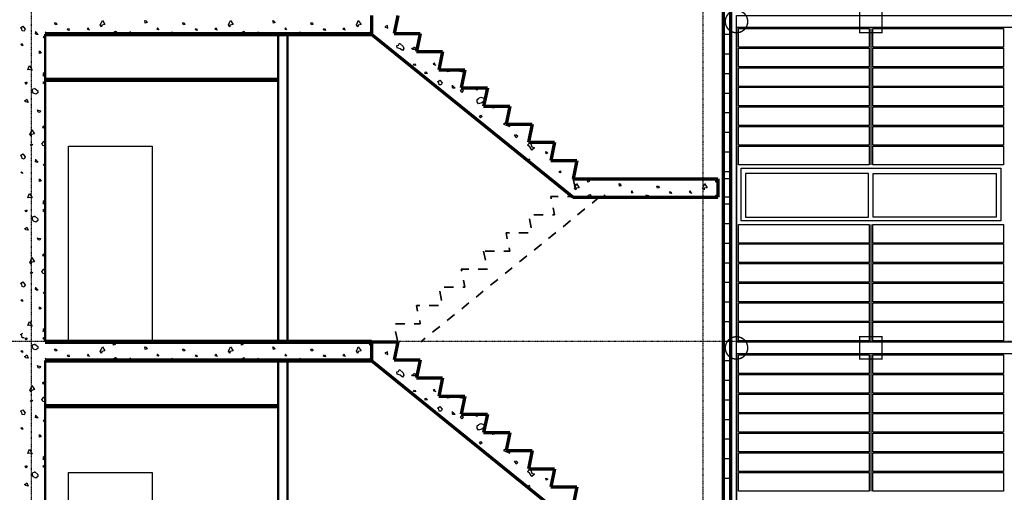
# Model space of a CAD drawing. Extents: x -11408 to 65836, y 12866 to 56869.
# Tile 63 of 68: x 27138 to 37689, y 29432 to 34501. Entities that reach past the tile are written whole.
import ezdxf

# ---------------------------------------------------------------- set-up
doc = ezdxf.new("R2010")
doc.units = 0
doc.linetypes.add('DASHDOT', pattern=[25.4, 12.7, -6.35, 0, -6.35])
for name, color, linetype in [('alu uprof', 3, 'Continuous'), ('alu vprof', 3, 'Continuous'), ('beugels', 3, 'Continuous'), ('keramiek', 1, 'Continuous'), ('kozijn', 2, 'Continuous'), ('stramien', 1, 'DASHDOT'), ('vanarris', 253, 'Continuous')]:
    doc.layers.add(name, color=color, linetype=linetype)

# ---------------------------------------------------------------- blocks, each defined once
blk = doc.blocks.new('*U3')
at = {"layer": 'stramien', "color": 1, "ltscale": 0.5}
blk.add_lwpolyline([(0, 21501), (0, -21501)], dxfattribs=at)
blk = doc.blocks.new('*U2')
at = {"layer": 'stramien', "color": 0, "linetype": 'ByBlock', "lineweight": -2, "transparency": 16777216}
for p in [(7200, 0), (14400, 0)]:
    blk.add_blockref('*U3', p, dxfattribs=at)
blk = doc.blocks.new('*U246')
at = {"layer": 'keramiek'}
blk.add_lwpolyline([(20, -100), (1420, -100), (1420, 100), (20, 100)], close=True, dxfattribs=at)
blk = doc.blocks.new('*U247')
at = {"layer": 'keramiek', "color": 0, "linetype": 'ByBlock', "lineweight": -2, "transparency": 16777216}
for p in [(0, 1050), (0, 840), (0, 630), (0, 420), (0, 210), (0, 0)]:
    blk.add_blockref('*U246', p, dxfattribs=at)
blk = doc.blocks.new('*U248')
at = {"layer": 'keramiek'}
blk.add_lwpolyline([(20, -100), (1420, -100), (1420, 100), (20, 100)], close=True, dxfattribs=at)
blk = doc.blocks.new('*U249')
at = {"layer": 'keramiek', "color": 0, "linetype": 'ByBlock', "lineweight": -2, "transparency": 16777216}
for p in [(0, 1260), (1440, 1260), (0, 1050), (1440, 1050), (0, 840), (1440, 840), (0, 630), (1440, 630), (0, 420), (1440, 420), (0, 210), (1440, 210), (0, 0), (1440, 0)]:
    blk.add_blockref('*U248', p, dxfattribs=at)
blk = doc.blocks.new('*U242')
at = {"layer": 'keramiek'}
blk.add_lwpolyline([(20, -100), (1420, -100), (1420, 100), (20, 100)], close=True, dxfattribs=at)
blk = doc.blocks.new('*U243')
at = {"layer": 'keramiek', "color": 0, "linetype": 'ByBlock', "lineweight": -2, "transparency": 16777216}
for p in [(0, 1050), (0, 840), (0, 630), (0, 420), (0, 210), (0, 0)]:
    blk.add_blockref('*U242', p, dxfattribs=at)
blk = doc.blocks.new('*U224')
at = {"layer": 'keramiek'}
blk.add_lwpolyline([(20, -100), (1420, -100), (1420, 100), (20, 100)], close=True, dxfattribs=at)
blk = doc.blocks.new('*U225')
at = {"layer": 'keramiek', "color": 0, "linetype": 'ByBlock', "lineweight": -2, "transparency": 16777216}
for p in [(0, 1260), (1440, 1260), (0, 1050), (1440, 1050), (0, 840), (1440, 840), (0, 630), (1440, 630), (0, 420), (1440, 420), (0, 210), (1440, 210), (0, 0), (1440, 0)]:
    blk.add_blockref('*U224', p, dxfattribs=at)
blk = doc.blocks.new('*U196')
at = {"layer": 'alu vprof'}
for points in [[(-370, -388), (-370, -1848)], [(-370, -2488), (-370, -3742)], [(-370, -3888), (-370, -5348)]]:
    blk.add_lwpolyline(points, dxfattribs=at)
at = {"layer": 'kozijn'}
for points in [[(-1761, -1884), (1021, -1884), (1021, -2451), (-1761, -2451)], [(-394, -1943), (-1712, -1943), (-1712, -2409), (-394, -2409)], [(-346, -1943), (972, -1943), (972, -2409), (-346, -2409)]]:
    blk.add_lwpolyline(points, close=True, dxfattribs=at)
at = {"layer": 'keramiek', "xscale": -1}
for name, p in [('*U249', (1070, -1748)), ('*U243', (-370, -3638)), ('*U247', (1070, -3638)), ('*U225', (1070, -5248))]:
    blk.add_blockref(name, p, dxfattribs=at)
blk = doc.blocks.new('*U197')
at = {"layer": 'vanarris', "color": 0, "linetype": 'ByBlock', "lineweight": -2, "transparency": 16777216}
blk.add_blockref('*U196', (0, 0), dxfattribs=at)
blk = doc.blocks.new('*U254')
at = {"layer": 'alu uprof'}
blk.add_lwpolyline([(-3780, -65), (-7020, -65), (-7020, 65), (-3780, 65)], close=True, dxfattribs=at)
blk = doc.blocks.new('*U255')
at = {"layer": 'alu uprof', "color": 0, "linetype": 'ByBlock', "lineweight": -2, "transparency": 16777216}
for p in [(0, 10500), (0, 7000)]:
    blk.add_blockref('*U254', p, dxfattribs=at)

msp = doc.modelspace()

# ---------------------------------------------------------------- linework, layer by layer
at = {"layer": 'beugels', "color": 10, "const_width": 15}
for points in [[(34699, 34482, -0.412064), (34819, 34601, -0.412362), (34939, 34482, -0.416068), (34819, 34361, -0.416366)], [(34699, 30982, -0.412064), (34819, 31101, -0.412362), (34939, 30982, -0.416068), (34819, 30861, -0.416366)]]:
    msp.add_lwpolyline(points, format="xyb", close=True, dxfattribs=at)
at = {"layer": 'beugels', "color": 93, "const_width": 15}
for points in [[(36139, 34361), (36379, 34361), (36379, 34601), (36139, 34601)], [(36139, 30861), (36379, 30861), (36379, 31101), (36139, 31101)]]:
    msp.add_lwpolyline(points, close=True, dxfattribs=at)
at = {"layer": 'beugels', "color": 10, "const_width": 10}
for points in [[(34819, 34416), (34819, 34546)], [(34819, 30916), (34819, 31046)]]:
    msp.add_lwpolyline(points, dxfattribs=at)
at = {"layer": 'stramien', "color": 1, "ltscale": 0.5}
msp.add_lwpolyline([(63696, 31051), (-11408, 31051)], dxfattribs=at)
at = {"layer": 'vanarris', "lineweight": 70}
for p, q in [((34679, 18796), (34679, 39796)), ((34759, 18796), (34759, 39796)), ((30909, 34546), (30909, 34346)), ((31189, 34546), (31149, 34354)), ((30909, 34346), (33069, 32596)), ((31149, 34354), (31429, 34354)), ((31429, 34354), (31389, 34159)), ((31389, 34159), (31669, 34159)), ((31669, 34159), (31629, 33964)), ((31629, 33964), (31909, 33964)), ((31909, 33964), (31869, 33769)), ((31869, 33769), (32149, 33769)), ((32149, 33769), (32109, 33574)), ((32109, 33574), (32389, 33574)), ((32389, 33574), (32349, 33381)), ((32349, 33381), (32629, 33381)), ((32629, 33381), (32589, 33186)), ((32589, 33186), (32869, 33186)), ((32869, 33186), (32829, 32991)), ((32829, 32991), (33109, 32991)), ((33109, 32991), (33069, 32796)), ((33069, 32796), (34619, 32796)), ((34619, 32796), (34619, 32596)), ((33069, 32596), (34619, 32596)), ((30909, 31046), (31189, 31046)), ((30909, 31046), (30909, 30846)), ((31189, 31046), (31149, 30854)), ((30909, 30846), (33069, 29096)), ((31149, 30854), (31429, 30854)), ((31429, 30854), (31389, 30659)), ((31389, 30659), (31669, 30659)), ((31669, 30659), (31629, 30464)), ((31629, 30464), (31909, 30464)), ((31909, 30464), (31869, 30269)), ((31869, 30269), (32149, 30269)), ((32149, 30269), (32109, 30074)), ((32109, 30074), (32389, 30074)), ((32389, 30074), (32349, 29881)), ((32349, 29881), (32629, 29881)), ((32629, 29881), (32589, 29686)), ((32589, 29686), (32869, 29686)), ((32869, 29686), (32829, 29491)), ((32829, 29491), (33109, 29491)), ((33109, 29491), (33069, 29296))]:
    msp.add_line(p, q, dxfattribs=at)
at = {"layer": 'vanarris', "lineweight": 25}
for p, q in [((27146, 34414), (27171, 34431)), ((27161, 34404), (27146, 34414)), ((27164, 34381), (27161, 34404)), ((27171, 34431), (27196, 34401)), ((27196, 34401), (27186, 34379)), ((27521, 34446), (27511, 34466)), ((27511, 34466), (27529, 34466)), ((27536, 34449), (27521, 34446)), ((27529, 34469), (27536, 34449)), ((27651, 34391), (27656, 34411)), ((27664, 34406), (27669, 34386)), ((27871, 34414), (27859, 34401)), ((27859, 34401), (27886, 34391)), ((27881, 34391), (27871, 34414)), ((28001, 34446), (28016, 34471)), ((28016, 34426), (28001, 34446)), ((28016, 34471), (28024, 34494)), ((28019, 34444), (28016, 34426)), ((28051, 34449), (28019, 34444)), ((28024, 34494), (28051, 34449)), ((28484, 34464), (28479, 34494)), ((28479, 34494), (28491, 34489)), ((28504, 34471), (28484, 34464)), ((28489, 34489), (28504, 34471)), ((28614, 34414), (28609, 34399)), ((28609, 34399), (28621, 34396)), ((28631, 34391), (28614, 34414)), ((28894, 34446), (28884, 34466)), ((28884, 34466), (28901, 34466)), ((28909, 34449), (28894, 34446)), ((28901, 34469), (28909, 34449)), ((29021, 34391), (29029, 34411)), ((29034, 34406), (29041, 34386)), ((29244, 34414), (29229, 34401)), ((29229, 34401), (29259, 34391)), ((29254, 34391), (29244, 34414)), ((29374, 34446), (29386, 34471)), ((29389, 34426), (29374, 34446)), ((29386, 34471), (29396, 34494)), ((29391, 34444), (29389, 34426)), ((29424, 34449), (29391, 34444)), ((29396, 34494), (29424, 34449)), ((29856, 34464), (29851, 34494)), ((29851, 34494), (29861, 34489)), ((29874, 34471), (29856, 34464)), ((29859, 34489), (29874, 34471)), ((29986, 34414), (29979, 34399)), ((29979, 34399), (29994, 34396)), ((30001, 34391), (29986, 34414)), ((30264, 34446), (30256, 34466)), ((30256, 34466), (30274, 34466)), ((30279, 34449), (30264, 34446)), ((30274, 34469), (30279, 34449)), ((30394, 34391), (30399, 34411)), ((30406, 34406), (30414, 34386)), ((30614, 34414), (30601, 34401)), ((30601, 34401), (30629, 34391)), ((30626, 34391), (30614, 34414)), ((30746, 34446), (30759, 34471)), ((30761, 34426), (30746, 34446)), ((30759, 34471), (30766, 34494)), ((30764, 34444), (30761, 34426)), ((30796, 34449), (30764, 34444)), ((30766, 34494), (30796, 34449)), ((31079, 34439), (31051, 34424)), ((31051, 34424), (31084, 34409)), ((31084, 34409), (31079, 34439)), ((27186, 34379), (27164, 34381)), ((27306, 34349), (27309, 34376)), ((27306, 34374), (27336, 34344)), ((27319, 34344), (27306, 34349)), ((27336, 34344), (27319, 34344)), ((27394, 34311), (27409, 34334)), ((27409, 34296), (27394, 34311)), ((27424, 34361), (27409, 34366)), ((27444, 34346), (27424, 34361)), ((27669, 34386), (27651, 34391)), ((28146, 34364), (28134, 34346)), ((28166, 34374), (28146, 34364)), ((28176, 34371), (28166, 34374)), ((28189, 34346), (28176, 34371)), ((28346, 34346), (28319, 34371)), ((28319, 34371), (28319, 34346)), ((28794, 34361), (28769, 34369)), ((28769, 34369), (28781, 34346)), ((28816, 34346), (28794, 34361)), ((29041, 34386), (29021, 34391)), ((29519, 34364), (29506, 34346)), ((29539, 34374), (29519, 34364)), ((29546, 34371), (29539, 34374)), ((29559, 34346), (29546, 34371)), ((29716, 34346), (29691, 34371)), ((29691, 34371), (29691, 34346)), ((30166, 34361), (30139, 34369)), ((30139, 34369), (30154, 34346)), ((30186, 34346), (30166, 34361)), ((30414, 34386), (30394, 34391)), ((30889, 34364), (30876, 34346)), ((30909, 34374), (30889, 34364)), ((30899, 34384), (30901, 34389)), ((30911, 34379), (30899, 34374)), ((30904, 34394), (30911, 34379)), ((34759, 34341), (34679, 34341)), ((27154, 34239), (27159, 34241)), ((27161, 34221), (27154, 34239)), ((27156, 34244), (27171, 34226)), ((27171, 34226), (27161, 34221)), ((31179, 34224), (31196, 34229)), ((31184, 34201), (31179, 34224)), ((31214, 34189), (31184, 34201)), ((31196, 34229), (31206, 34251)), ((31209, 34251), (31246, 34214)), ((31239, 34169), (31214, 34189)), ((31254, 34189), (31239, 34169)), ((31246, 34214), (31254, 34189)), ((31339, 34194), (31354, 34196)), ((31346, 34181), (31339, 34194)), ((31354, 34196), (31369, 34209)), ((31369, 34209), (31384, 34181)), ((27349, 34139), (27349, 34166)), ((27366, 34141), (27349, 34139)), ((27354, 34164), (27366, 34141)), ((31224, 34084), (31221, 34089)), ((31221, 34089), (31239, 34089)), ((31239, 34091), (31246, 34071)), ((31384, 34181), (31346, 34181)), ((34759, 34131), (34679, 34131)), ((27224, 33964), (27231, 33984)), ((27231, 33984), (27241, 34009)), ((27241, 34009), (27271, 33959)), ((31246, 34071), (31241, 34071)), ((31359, 34014), (31366, 34031)), ((31379, 34009), (31359, 34014)), ((31374, 34029), (31379, 34009)), ((31581, 34034), (31569, 34024)), ((31569, 34024), (31596, 34014)), ((31591, 34014), (31581, 34034)), ((27239, 33966), (27224, 33964)), ((27271, 33959), (27239, 33966)), ((27386, 33899), (27404, 33909)), ((27406, 33934), (27389, 33924)), ((27389, 33924), (27389, 33899)), ((27404, 33909), (27406, 33934)), ((31481, 33939), (31491, 33941)), ((31481, 33919), (31481, 33939)), ((31506, 33924), (31481, 33919)), ((31491, 33941), (31506, 33924)), ((31716, 33946), (31734, 33959)), ((31744, 33946), (31716, 33946)), ((31731, 33959), (31744, 33946)), ((31849, 33944), (31844, 33964)), ((31876, 33941), (31849, 33944)), ((31876, 33941), (31896, 33946)), ((31896, 33946), (31899, 33964)), ((34759, 33921), (34679, 33921)), ((27196, 33829), (27206, 33831)), ((27206, 33811), (27196, 33829)), ((27206, 33834), (27219, 33819)), ((27219, 33819), (27206, 33811)), ((27296, 33766), (27331, 33739)), ((27409, 33841), (27384, 33829)), ((27384, 33829), (27409, 33809)), ((31614, 33836), (31639, 33854)), ((31629, 33826), (31614, 33836)), ((31631, 33804), (31629, 33826)), ((31654, 33801), (31631, 33804)), ((31639, 33854), (31664, 33824)), ((31664, 33824), (31654, 33801)), ((31774, 33771), (31776, 33799)), ((31774, 33796), (31804, 33766)), ((31784, 33766), (31774, 33771)), ((31804, 33766), (31784, 33766)), ((32036, 33766), (32046, 33749)), ((27271, 33734), (27279, 33761)), ((27284, 33714), (27271, 33734)), ((27279, 33761), (27296, 33764)), ((27311, 33701), (27284, 33714)), ((27331, 33716), (27311, 33701)), ((27331, 33739), (27331, 33716)), ((31861, 33734), (31876, 33756)), ((31876, 33719), (31861, 33734)), ((31876, 33759), (31889, 33741)), ((31889, 33741), (31876, 33719)), ((32026, 33749), (32036, 33761)), ((32046, 33749), (32026, 33749)), ((32056, 33656), (32059, 33659)), ((32059, 33661), (32081, 33671)), ((32081, 33671), (32111, 33661)), ((32111, 33661), (32111, 33639)), ((34759, 33711), (34679, 33711)), ((27189, 33631), (27201, 33634)), ((27204, 33621), (27189, 33631)), ((27201, 33634), (27214, 33649)), ((27229, 33614), (27204, 33621)), ((27214, 33649), (27229, 33614)), ((32039, 33621), (32041, 33644)), ((32056, 33599), (32039, 33621)), ((32041, 33644), (32056, 33656)), ((32091, 33609), (32056, 33599)), ((32111, 33626), (32091, 33609)), ((32199, 33554), (32219, 33574)), ((32224, 33556), (32199, 33554)), ((32221, 33569), (32224, 33556)), ((27336, 33509), (27329, 33534)), ((27334, 33531), (27359, 33524)), ((27354, 33506), (27336, 33509)), ((27359, 33524), (27354, 33506)), ((32066, 33459), (32079, 33476)), ((32076, 33449), (32066, 33459)), ((32094, 33464), (32076, 33449)), ((32079, 33476), (32094, 33464)), ((34759, 33501), (34679, 33501)), ((27386, 33351), (27396, 33364)), ((27389, 33336), (27386, 33351)), ((27401, 33344), (27389, 33336)), ((27399, 33361), (27401, 33344)), ((32341, 33391), (32321, 33381)), ((32321, 33381), (32391, 33354)), ((32391, 33354), (32389, 33381)), ((27246, 33274), (27259, 33299)), ((27261, 33254), (27246, 33274)), ((27259, 33299), (27266, 33321)), ((27264, 33271), (27261, 33254)), ((27296, 33276), (27264, 33271)), ((27266, 33321), (27296, 33276)), ((32441, 33256), (32451, 33271)), ((32451, 33249), (32441, 33256)), ((32459, 33234), (32451, 33249)), ((32454, 33269), (32474, 33251)), ((32474, 33251), (32459, 33234)), ((34759, 33291), (34679, 33291)), ((27249, 33154), (27266, 33166)), ((27276, 33154), (27249, 33154)), ((27266, 33166), (27276, 33154)), ((27384, 33151), (27374, 33174)), ((27389, 33191), (27376, 33174)), ((27409, 33146), (27384, 33151)), ((27409, 33201), (27389, 33191)), ((27659, 31046), (27659, 33146)), ((27659, 33146), (28559, 33146)), ((28559, 33146), (28559, 31046)), ((32581, 33156), (32606, 33179)), ((32604, 33136), (32581, 33156)), ((32626, 33101), (32604, 33136)), ((32611, 33181), (32626, 33139)), ((32626, 33139), (32654, 33126)), ((27146, 33044), (27171, 33061)), ((27161, 33031), (27146, 33044)), ((27164, 33011), (27161, 33031)), ((27171, 33061), (27196, 33031)), ((27196, 33031), (27186, 33006)), ((32654, 33126), (32626, 33101)), ((32776, 33086), (32799, 33074)), ((32779, 33064), (32776, 33086)), ((32799, 33074), (32779, 33064)), ((34759, 33081), (34679, 33081)), ((27186, 33006), (27164, 33011)), ((27306, 32976), (27309, 33004)), ((27306, 33001), (27336, 32974)), ((27319, 32974), (27306, 32976)), ((27336, 32974), (27319, 32974)), ((27394, 32941), (27409, 32961)), ((27409, 32926), (27394, 32941)), ((32599, 33004), (32584, 32999)), ((32584, 32996), (32596, 32984)), ((32596, 32984), (32606, 32996)), ((32606, 32996), (32599, 33004)), ((27154, 32866), (27159, 32871)), ((27161, 32851), (27154, 32866)), ((27156, 32871), (27171, 32856)), ((27171, 32856), (27161, 32851)), ((32916, 32869), (32934, 32879)), ((32934, 32859), (32916, 32869)), ((32934, 32879), (32934, 32859)), ((34759, 32871), (34679, 32871)), ((27349, 32766), (27349, 32794)), ((27366, 32769), (27349, 32766)), ((27354, 32791), (27366, 32769)), ((33084, 32696), (33096, 32721)), ((33096, 32721), (33106, 32744)), ((33106, 32744), (33134, 32699)), ((33224, 32774), (33234, 32786)), ((33226, 32759), (33224, 32774)), ((33239, 32766), (33226, 32759)), ((33236, 32784), (33239, 32766)), ((33334, 32786), (33324, 32796)), ((33331, 32796), (33334, 32786)), ((33564, 32714), (33561, 32744)), ((33561, 32744), (33571, 32739)), ((33584, 32721), (33564, 32714)), ((33569, 32739), (33584, 32721)), ((33974, 32696), (33966, 32716)), ((33966, 32716), (33984, 32716)), ((33984, 32719), (33989, 32699)), ((34456, 32696), (34469, 32721)), ((34469, 32721), (34476, 32744)), ((34476, 32744), (34506, 32699)), ((34596, 32774), (34606, 32786)), ((34596, 32759), (34596, 32774)), ((34611, 32766), (34596, 32759)), ((34609, 32784), (34611, 32766)), ((34759, 32796), (34679, 32796)), ((27224, 32591), (27231, 32611)), ((27231, 32611), (27241, 32636)), ((27241, 32636), (27271, 32589)), ((33099, 32676), (33084, 32696)), ((33101, 32694), (33099, 32676)), ((33134, 32699), (33101, 32694)), ((33229, 32614), (33214, 32596)), ((33249, 32624), (33229, 32614)), ((33256, 32621), (33249, 32624)), ((33269, 32596), (33256, 32621)), ((33426, 32596), (33401, 32621)), ((33401, 32621), (33401, 32596)), ((33696, 32664), (33689, 32649)), ((33689, 32649), (33704, 32646)), ((33711, 32641), (33696, 32664)), ((33876, 32611), (33849, 32619)), ((33849, 32619), (33861, 32596)), ((33896, 32596), (33876, 32611)), ((33989, 32699), (33974, 32696)), ((34104, 32641), (34109, 32661)), ((34124, 32636), (34104, 32641)), ((34116, 32656), (34124, 32636)), ((34324, 32664), (34311, 32651)), ((34311, 32651), (34339, 32641)), ((34336, 32641), (34324, 32664)), ((34471, 32676), (34456, 32696)), ((34474, 32694), (34471, 32676)), ((34506, 32699), (34474, 32694)), ((34599, 32614), (34586, 32596)), ((34619, 32624), (34599, 32614)), ((27239, 32594), (27224, 32591)), ((27271, 32589), (27239, 32594)), ((27386, 32526), (27404, 32539)), ((27406, 32561), (27389, 32551)), ((27389, 32551), (27389, 32526)), ((27404, 32539), (27406, 32561)), ((34759, 32596), (34679, 32596)), ((34759, 32521), (34679, 32521)), ((27196, 32456), (27206, 32459)), ((27206, 32439), (27196, 32456)), ((27206, 32461), (27219, 32446)), ((27219, 32446), (27206, 32439)), ((27296, 32396), (27331, 32366)), ((27409, 32471), (27384, 32456)), ((27384, 32456), (27409, 32436)), ((27271, 32364), (27279, 32389)), ((27284, 32341), (27271, 32364)), ((27279, 32389), (27296, 32391)), ((27311, 32331), (27284, 32341)), ((27331, 32346), (27311, 32331)), ((27331, 32366), (27331, 32346)), ((34759, 32311), (34679, 32311)), ((27204, 32249), (27189, 32261)), ((27189, 32261), (27201, 32261)), ((27201, 32261), (27214, 32276)), ((27229, 32244), (27204, 32249)), ((27214, 32276), (27229, 32244)), ((27336, 32139), (27329, 32161)), ((27334, 32159), (27359, 32154)), ((27354, 32136), (27336, 32139)), ((27359, 32154), (27354, 32136)), ((34759, 32101), (34679, 32101)), ((27386, 31981), (27396, 31991)), ((27389, 31964), (27386, 31981)), ((27401, 31971), (27389, 31964)), ((27399, 31989), (27401, 31971)), ((27246, 31901), (27259, 31929)), ((27261, 31881), (27246, 31901)), ((27259, 31929), (27266, 31949)), ((27264, 31899), (27261, 31881)), ((27296, 31906), (27264, 31899)), ((27266, 31949), (27296, 31906)), ((34759, 31891), (34679, 31891)), ((27249, 31781), (27266, 31794)), ((27276, 31781), (27249, 31781)), ((27266, 31794), (27276, 31781)), ((27384, 31779), (27374, 31804)), ((27389, 31821), (27376, 31804)), ((27409, 31774), (27384, 31779)), ((27409, 31829), (27389, 31821)), ((27146, 31671), (27171, 31689)), ((27161, 31661), (27146, 31671)), ((27164, 31639), (27161, 31661)), ((27171, 31689), (27196, 31659)), ((27196, 31659), (27186, 31634)), ((34759, 31681), (34679, 31681)), ((27186, 31634), (27164, 31639)), ((27306, 31606), (27309, 31631)), ((27306, 31629), (27336, 31601)), ((27319, 31601), (27306, 31606)), ((27336, 31601), (27319, 31601)), ((27394, 31569), (27409, 31591)), ((27409, 31554), (27394, 31569)), ((27154, 31494), (27159, 31499)), ((27161, 31479), (27154, 31494)), ((27156, 31501), (27171, 31484)), ((27171, 31484), (27161, 31479)), ((34759, 31471), (34679, 31471)), ((27349, 31396), (27349, 31421)), ((27366, 31399), (27349, 31396)), ((27354, 31419), (27366, 31399)), ((27224, 31221), (27231, 31241)), ((27231, 31241), (27241, 31264)), ((27241, 31264), (27271, 31216)), ((34759, 31261), (34679, 31261)), ((27146, 31124), (27171, 31141)), ((27239, 31224), (27224, 31221)), ((27271, 31216), (27239, 31224)), ((27386, 31156), (27404, 31166)), ((27406, 31191), (27389, 31179)), ((27389, 31179), (27389, 31156)), ((27404, 31166), (27406, 31191)), ((27161, 31114), (27146, 31124)), ((27164, 31091), (27161, 31114)), ((27186, 31089), (27164, 31091)), ((27206, 31069), (27196, 31086)), ((27196, 31086), (27206, 31086)), ((27206, 31089), (27219, 31074)), ((27219, 31074), (27206, 31069)), ((27296, 31024), (27331, 30996)), ((27409, 31099), (27384, 31086)), ((27384, 31086), (27409, 31066)), ((28141, 31024), (28154, 31036)), ((28144, 31009), (28141, 31024)), ((28156, 31034), (28159, 31016)), ((28251, 31036), (28244, 31046)), ((28251, 31046), (28251, 31036)), ((29514, 31024), (29524, 31036)), ((29516, 31009), (29514, 31024)), ((29526, 31034), (29529, 31016)), ((29624, 31036), (29616, 31046)), ((29621, 31046), (29624, 31036)), ((30886, 31024), (30896, 31036)), ((30889, 31009), (30886, 31024)), ((30899, 31034), (30901, 31016)), ((34759, 31051), (34679, 31051)), ((27154, 30949), (27159, 30951)), ((27161, 30931), (27154, 30949)), ((27156, 30954), (27171, 30936)), ((27171, 30936), (27161, 30931)), ((27271, 30991), (27279, 31016)), ((27284, 30969), (27271, 30991)), ((27279, 31016), (27296, 31019)), ((27311, 30959), (27284, 30969)), ((27331, 30974), (27311, 30959)), ((27331, 30996), (27331, 30974)), ((27521, 30946), (27511, 30966)), ((27511, 30966), (27529, 30966)), ((27536, 30949), (27521, 30946)), ((27529, 30969), (27536, 30949)), ((28001, 30946), (28016, 30971)), ((28016, 30926), (28001, 30946)), ((28016, 30971), (28024, 30994)), ((28019, 30944), (28016, 30926)), ((28051, 30949), (28019, 30944)), ((28024, 30994), (28051, 30949)), ((28159, 31016), (28144, 31009)), ((28484, 30964), (28479, 30994)), ((28479, 30994), (28491, 30989)), ((28504, 30971), (28484, 30964)), ((28489, 30989), (28504, 30971)), ((28894, 30946), (28884, 30966)), ((28884, 30966), (28901, 30966)), ((28909, 30949), (28894, 30946)), ((28901, 30969), (28909, 30949)), ((29374, 30946), (29386, 30971)), ((29389, 30926), (29374, 30946)), ((29386, 30971), (29396, 30994)), ((29391, 30944), (29389, 30926)), ((29424, 30949), (29391, 30944)), ((29396, 30994), (29424, 30949)), ((29529, 31016), (29516, 31009)), ((29856, 30964), (29851, 30994)), ((29851, 30994), (29861, 30989)), ((29874, 30971), (29856, 30964)), ((29859, 30989), (29874, 30971)), ((30264, 30946), (30256, 30966)), ((30256, 30966), (30274, 30966)), ((30279, 30949), (30264, 30946)), ((30274, 30969), (30279, 30949)), ((30746, 30946), (30759, 30971)), ((30761, 30926), (30746, 30946)), ((30759, 30971), (30766, 30994)), ((30764, 30944), (30761, 30926)), ((30796, 30949), (30764, 30944)), ((30766, 30994), (30796, 30949)), ((30901, 31016), (30889, 31009)), ((31079, 30939), (31051, 30924)), ((31051, 30924), (31084, 30909)), ((31084, 30909), (31079, 30939)), ((27189, 30889), (27201, 30891)), ((27204, 30876), (27189, 30889)), ((27201, 30891), (27214, 30906)), ((27229, 30871), (27204, 30876)), ((27214, 30906), (27229, 30871)), ((27424, 30861), (27409, 30866)), ((27444, 30846), (27424, 30861)), ((27651, 30891), (27656, 30911)), ((27669, 30886), (27651, 30891)), ((27664, 30906), (27669, 30886)), ((27871, 30914), (27859, 30901)), ((27859, 30901), (27886, 30891)), ((27881, 30891), (27871, 30914)), ((28146, 30864), (28134, 30846)), ((28166, 30874), (28146, 30864)), ((28176, 30871), (28166, 30874)), ((28189, 30846), (28176, 30871)), ((28346, 30846), (28319, 30871)), ((28319, 30871), (28319, 30846)), ((28614, 30914), (28609, 30899)), ((28609, 30899), (28621, 30896)), ((28631, 30891), (28614, 30914)), ((28794, 30861), (28769, 30869)), ((28769, 30869), (28781, 30846)), ((28816, 30846), (28794, 30861)), ((29021, 30891), (29029, 30911)), ((29041, 30886), (29021, 30891)), ((29034, 30906), (29041, 30886)), ((29244, 30914), (29229, 30901)), ((29229, 30901), (29259, 30891)), ((29254, 30891), (29244, 30914)), ((29519, 30864), (29506, 30846)), ((29539, 30874), (29519, 30864)), ((29546, 30871), (29539, 30874)), ((29559, 30846), (29546, 30871)), ((29716, 30846), (29691, 30871)), ((29691, 30871), (29691, 30846)), ((29986, 30914), (29979, 30899)), ((29979, 30899), (29994, 30896)), ((30001, 30891), (29986, 30914)), ((30166, 30861), (30139, 30869)), ((30139, 30869), (30154, 30846)), ((30186, 30846), (30166, 30861)), ((30394, 30891), (30399, 30911)), ((30414, 30886), (30394, 30891)), ((30406, 30906), (30414, 30886)), ((30614, 30914), (30601, 30901)), ((30601, 30901), (30629, 30891)), ((30626, 30891), (30614, 30914)), ((30889, 30864), (30876, 30846)), ((30909, 30874), (30889, 30864)), ((30899, 30884), (30901, 30889)), ((30911, 30879), (30899, 30874)), ((30904, 30894), (30911, 30879)), ((34759, 30841), (34679, 30841)), ((27336, 30766), (27329, 30791)), ((27334, 30789), (27359, 30781)), ((27354, 30764), (27336, 30766)), ((27359, 30781), (27354, 30764)), ((31179, 30724), (31196, 30729)), ((31184, 30701), (31179, 30724)), ((31196, 30729), (31206, 30751)), ((31209, 30751), (31246, 30714)), ((31246, 30714), (31254, 30689)), ((31354, 30696), (31369, 30709)), ((31369, 30709), (31384, 30681)), ((27386, 30609), (27396, 30619)), ((27389, 30594), (27386, 30609)), ((27401, 30599), (27389, 30594)), ((27399, 30616), (27401, 30599)), ((31214, 30689), (31184, 30701)), ((31239, 30669), (31214, 30689)), ((31254, 30689), (31239, 30669)), ((31339, 30694), (31354, 30696)), ((31346, 30681), (31339, 30694)), ((31384, 30681), (31346, 30681)), ((34759, 30631), (34679, 30631)), ((27246, 30529), (27259, 30556)), ((27261, 30511), (27246, 30529)), ((27259, 30556), (27266, 30579)), ((27264, 30526), (27261, 30511)), ((27296, 30534), (27264, 30526)), ((27266, 30579), (27296, 30534)), ((31224, 30584), (31221, 30589)), ((31221, 30589), (31239, 30589)), ((31239, 30591), (31246, 30571)), ((31246, 30571), (31241, 30571)), ((31359, 30514), (31366, 30531)), ((31379, 30509), (31359, 30514)), ((31374, 30529), (31379, 30509)), ((31581, 30534), (31569, 30524)), ((31569, 30524), (31596, 30514)), ((31591, 30514), (31581, 30534)), ((27249, 30409), (27266, 30421)), ((27276, 30409), (27249, 30409)), ((27266, 30421), (27276, 30409)), ((27384, 30406), (27374, 30431)), ((27389, 30449), (27376, 30431)), ((27409, 30404), (27384, 30406)), ((27409, 30456), (27389, 30449)), ((31481, 30439), (31491, 30441)), ((31481, 30419), (31481, 30439)), ((31506, 30424), (31481, 30419)), ((31491, 30441), (31506, 30424)), ((31716, 30446), (31734, 30459)), ((31744, 30446), (31716, 30446)), ((31731, 30459), (31744, 30446)), ((31849, 30444), (31844, 30464)), ((31876, 30441), (31849, 30444)), ((31876, 30441), (31896, 30446)), ((31896, 30446), (31899, 30464)), ((34759, 30421), (34679, 30421)), ((27146, 30301), (27171, 30316)), ((27161, 30289), (27146, 30301)), ((27164, 30266), (27161, 30289)), ((27171, 30316), (27196, 30286)), ((27196, 30286), (27186, 30264)), ((31614, 30336), (31639, 30354)), ((31629, 30326), (31614, 30336)), ((31631, 30304), (31629, 30326)), ((31654, 30301), (31631, 30304)), ((31639, 30354), (31664, 30324)), ((31664, 30324), (31654, 30301)), ((31774, 30271), (31776, 30299)), ((31774, 30296), (31804, 30266)), ((27186, 30264), (27164, 30266)), ((27306, 30234), (27309, 30261)), ((27306, 30259), (27336, 30231)), ((27319, 30231), (27306, 30234)), ((27336, 30231), (27319, 30231)), ((27394, 30196), (27409, 30219)), ((27409, 30181), (27394, 30196)), ((31784, 30266), (31774, 30271)), ((31804, 30266), (31784, 30266)), ((31861, 30234), (31876, 30256)), ((31876, 30219), (31861, 30234)), ((31876, 30259), (31889, 30241)), ((31889, 30241), (31876, 30219)), ((32026, 30249), (32036, 30261)), ((32046, 30249), (32026, 30249)), ((32036, 30266), (32046, 30249)), ((34759, 30211), (34679, 30211)), ((27154, 30124), (27159, 30126)), ((27161, 30106), (27154, 30124)), ((27156, 30129), (27171, 30111)), ((27171, 30111), (27161, 30106)), ((32039, 30121), (32041, 30144)), ((32056, 30099), (32039, 30121)), ((32041, 30144), (32056, 30156)), ((32056, 30156), (32059, 30159)), ((32091, 30109), (32056, 30099)), ((32059, 30161), (32081, 30171)), ((32081, 30171), (32111, 30161)), ((32111, 30126), (32091, 30109)), ((32111, 30161), (32111, 30139)), ((32199, 30054), (32219, 30074)), ((27349, 30024), (27349, 30051)), ((27366, 30026), (27349, 30024)), ((27354, 30049), (27366, 30026)), ((32066, 29959), (32079, 29976)), ((32079, 29976), (32094, 29964)), ((32224, 30056), (32199, 30054)), ((32221, 30069), (32224, 30056)), ((34759, 30001), (34679, 30001)), ((27224, 29849), (27231, 29869)), ((27231, 29869), (27241, 29894)), ((27241, 29894), (27271, 29844)), ((32076, 29949), (32066, 29959)), ((32094, 29964), (32076, 29949)), ((32341, 29891), (32321, 29881)), ((32321, 29881), (32391, 29854)), ((32391, 29854), (32389, 29881)), ((27239, 29851), (27224, 29849)), ((27271, 29844), (27239, 29851)), ((27386, 29784), (27404, 29794)), ((27406, 29819), (27389, 29809)), ((27389, 29809), (27389, 29784)), ((27404, 29794), (27406, 29819)), ((32441, 29756), (32451, 29771)), ((32451, 29749), (32441, 29756)), ((32454, 29769), (32474, 29751)), ((34759, 29791), (34679, 29791)), ((27196, 29714), (27206, 29716)), ((27206, 29696), (27196, 29714)), ((27206, 29719), (27219, 29704)), ((27219, 29704), (27206, 29696)), ((27296, 29654), (27331, 29624)), ((27409, 29726), (27384, 29714)), ((27384, 29714), (27409, 29694)), ((32459, 29734), (32451, 29749)), ((32474, 29751), (32459, 29734)), ((32581, 29656), (32606, 29679)), ((32604, 29636), (32581, 29656)), ((32611, 29681), (32626, 29639)), ((27271, 29619), (27279, 29646)), ((27284, 29599), (27271, 29619)), ((27279, 29646), (27296, 29649)), ((27311, 29586), (27284, 29599)), ((27331, 29601), (27311, 29586)), ((27331, 29624), (27331, 29601)), ((27659, 27546), (27659, 29646)), ((27659, 29646), (28559, 29646)), ((28559, 29646), (28559, 27546)), ((32626, 29601), (32604, 29636)), ((32626, 29639), (32654, 29626)), ((32654, 29626), (32626, 29601)), ((32776, 29586), (32799, 29574)), ((32779, 29564), (32776, 29586)), ((32799, 29574), (32779, 29564)), ((34759, 29581), (34679, 29581)), ((27189, 29516), (27201, 29519)), ((27204, 29506), (27189, 29516)), ((27201, 29519), (27214, 29534)), ((27229, 29499), (27204, 29506)), ((27214, 29534), (27229, 29499)), ((32599, 29504), (32584, 29499)), ((32584, 29496), (32596, 29484)), ((32596, 29484), (32606, 29496)), ((32606, 29496), (32599, 29504))]:
    msp.add_line(p, q, dxfattribs=at)
at = {"layer": 'vanarris', "lineweight": 35}
for p, q in [((34819, 34416), (34819, 31046)), ((33069, 32796), (33089, 32699)), ((32909, 32604), (32829, 32604)), ((32829, 32604), (32834, 32581)), ((33109, 32604), (33009, 32604)), ((33349, 32596), (33271, 32534)), ((32746, 32409), (32646, 32409)), ((32869, 32409), (32846, 32409)), ((32854, 32484), (32869, 32409)), ((33194, 32471), (33116, 32409)), ((32599, 32366), (32619, 32269)), ((33039, 32346), (32961, 32281)), ((32386, 32214), (32349, 32214)), ((32349, 32214), (32361, 32151)), ((32586, 32214), (32486, 32214)), ((32884, 32219), (32806, 32156)), ((32729, 32094), (32651, 32031)), ((32109, 32019), (32129, 31921)), ((32224, 32019), (32124, 32019)), ((32389, 32019), (32324, 32019)), ((32384, 32054), (32389, 32019)), ((32571, 31969), (32494, 31904)), ((31949, 31824), (31869, 31824)), ((31869, 31824), (31874, 31804)), ((32149, 31824), (32049, 31824)), ((32416, 31841), (32339, 31779)), ((31894, 31706), (31909, 31631)), ((32261, 31716), (32184, 31654)), ((31639, 31589), (31659, 31491)), ((31786, 31631), (31686, 31631)), ((31909, 31631), (31886, 31631)), ((32106, 31589), (32029, 31526)), ((31951, 31464), (31874, 31401)), ((31426, 31436), (31389, 31436)), ((31389, 31436), (31401, 31374)), ((31626, 31436), (31526, 31436)), ((31796, 31339), (31719, 31276)), ((31264, 31241), (31164, 31241)), ((31429, 31241), (31364, 31241)), ((31424, 31274), (31429, 31241)), ((31166, 31156), (31186, 31059)), ((31641, 31211), (31561, 31149)), ((31484, 31086), (31436, 31046)), ((34819, 30916), (34819, 27546))]:
    msp.add_line(p, q, dxfattribs=at)
at = {"layer": 'vanarris', "lineweight": 50}
for p, q in [((27409, 34346), (27409, 31046)), ((29909, 34346), (29909, 31046)), ((30009, 34346), (30009, 31046)), ((29909, 33866), (27409, 33866)), ((29909, 33846), (27409, 33846)), ((27409, 27546), (27409, 30846)), ((29909, 30846), (29909, 27546)), ((30009, 30846), (30009, 27546)), ((29909, 30366), (27409, 30366)), ((29909, 30346), (27409, 30346))]:
    msp.add_line(p, q, dxfattribs=at)
at = {"layer": 'vanarris', "lineweight": 90}
for p, q in [((30909, 34346), (27409, 34346)), ((30909, 31046), (27409, 31046)), ((30909, 30846), (27409, 30846))]:
    msp.add_line(p, q, dxfattribs=at)

# ---------------------------------------------------------------- block references
at = {"layer": 'alu uprof'}
msp.add_blockref('*U255', (41839, 23981), dxfattribs=at)
at = {"layer": 'stramien', "xscale": -1}
msp.add_blockref('*U2', (41659, 34367), dxfattribs=at)
at = {"layer": 'vanarris'}
msp.add_blockref('*U197', (36629, 34794), dxfattribs=at)

doc.saveas('drawing.dxf')
